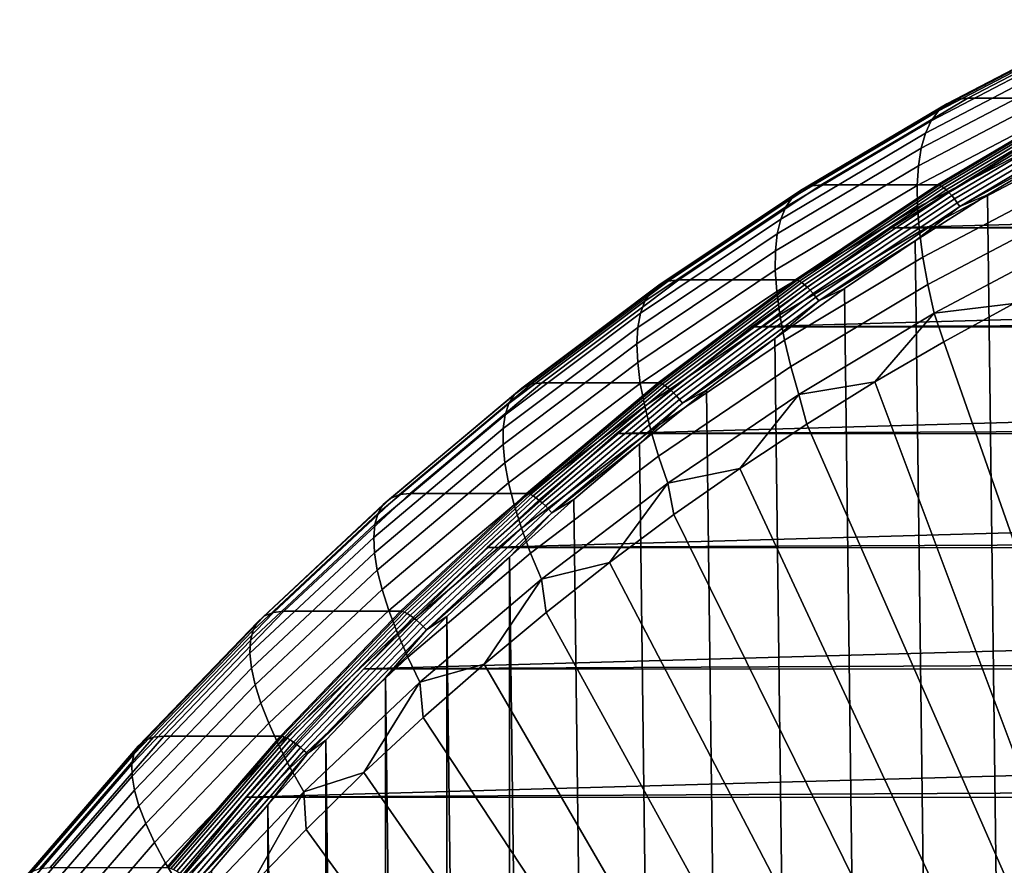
# Model space of a CAD drawing. Header units: metres. Extents: x -248 to 28, y -28 to 28.
# Tile 21 of 256: x -242.39 to -235.8, y 14.81 to 20.47. Entities that reach past the tile are written whole.
import ezdxf

# ---------------------------------------------------------------- set-up
doc = ezdxf.new("R2010")
doc.units = ezdxf.units.M
doc.layers.add('solid_10_061_053_XXX', color=7, linetype='CONTINUOUS')

msp = doc.modelspace()

# ---------------------------------------------------------------- linework, layer by layer
at = {"layer": 'solid_10_061_053_XXX'}
for points in [[(-235.105682, 20.46216, 139.042923), (-235.173187, 20.433046, 138.827423), (-236.180893, 19.908926, 139.194214), (-236.114929, 19.937393, 139.410248)], [(-236.114929, 19.937393, 139.410248), (-236.041794, 19.946762, 139.622528), (-235.032028, 20.471739, 139.255005), (-235.105682, 20.46216, 139.042923)], [(-235.032028, 20.471739, 139.255005), (-236.041794, 19.946762, 139.622528), (-235.261765, 19.94664, 141.766357), (-234.252014, 20.471622, 141.398834)], [(-235.232986, 20.384638, 138.613113), (-235.284607, 20.317331, 138.401749), (-236.286163, 19.795782, 138.766281), (-236.238129, 19.861591, 138.978958)], [(-235.173187, 20.433046, 138.827423), (-235.232986, 20.384638, 138.613113), (-236.238129, 19.861591, 138.978958), (-236.180893, 19.908926, 139.194214)], [(-235.284607, 20.317331, 138.401749), (-235.327591, 20.231684, 138.195068), (-236.324615, 19.712036, 138.557953), (-236.286163, 19.795782, 138.766281)], [(-235.327591, 20.231684, 138.195068), (-235.361603, 20.128397, 137.994812), (-236.353149, 19.611044, 138.355713), (-236.324615, 19.712036, 138.557953)], [(-235.361603, 20.128397, 137.994812), (-235.386383, 20.008324, 137.802643), (-236.371552, 19.493639, 138.161224), (-236.353149, 19.611044, 138.355713)], [(-235.386383, 20.008324, 137.802643), (-235.401703, 19.87245, 137.620148), (-236.379669, 19.360783, 137.976105), (-236.371552, 19.493639, 138.161224)], [(-236.114929, 19.937393, 139.410248), (-236.180893, 19.908926, 139.194214), (-237.161026, 19.328573, 139.550949), (-237.096558, 19.356304, 139.767532)], [(-237.096558, 19.356304, 139.767532), (-237.023926, 19.365429, 139.979996), (-236.041794, 19.946762, 139.622528), (-236.114929, 19.937393, 139.410248)], [(-236.041794, 19.946762, 139.622528), (-237.023926, 19.365429, 139.979996), (-236.243866, 19.365301, 142.12381), (-235.261765, 19.94664, 141.766357)], [(-235.249832, 19.944603, 141.795135), (-235.261765, 19.94664, 141.766357), (-236.243866, 19.365301, 142.12381), (-236.231857, 19.363333, 142.152557)], [(-235.249832, 19.944603, 141.795135), (-236.231857, 19.363333, 142.152557), (-236.217911, 19.35704, 142.179993), (-235.236206, 19.938122, 141.822678)], [(-235.236206, 19.938122, 141.822678), (-236.217911, 19.35704, 142.179993), (-236.20224, 19.346708, 142.205185), (-235.221069, 19.927479, 141.848068)], [(-235.221069, 19.927479, 141.848068), (-236.20224, 19.346708, 142.205185), (-236.185226, 19.332592, 142.227509), (-235.204773, 19.912939, 141.870651)], [(-236.238129, 19.861591, 138.978958), (-236.286163, 19.795782, 138.766281), (-237.2603, 19.218365, 139.120834), (-237.215744, 19.282467, 139.334778)], [(-236.180893, 19.908926, 139.194214), (-236.238129, 19.861591, 138.978958), (-237.215744, 19.282467, 139.334778), (-237.161026, 19.328573, 139.550949)], [(-235.401703, 19.87245, 137.620148), (-235.407486, 19.721895, 137.448853), (-236.377457, 19.213572, 137.801895), (-236.379669, 19.360783, 137.976105)], [(-235.204773, 19.912939, 141.870651), (-236.185226, 19.332592, 142.227509), (-236.167297, 19.315037, 142.246414), (-235.187729, 19.894857, 141.889877)], [(-235.187729, 19.894857, 141.889877), (-236.167297, 19.315037, 142.246414), (-236.148895, 19.294479, 142.261429), (-235.170364, 19.873684, 141.905273)], [(-235.170364, 19.873684, 141.905273), (-236.148895, 19.294479, 142.261429), (-236.130463, 19.271425, 142.272186), (-235.153107, 19.849937, 141.916458)], [(-236.286163, 19.795782, 138.766281), (-236.324615, 19.712036, 138.557953), (-237.294312, 19.136793, 138.910904), (-237.2603, 19.218365, 139.120834)], [(-235.153107, 19.849937, 141.916458), (-236.130463, 19.271425, 142.272186), (-236.112473, 19.246443, 142.278427), (-235.136368, 19.824205, 141.923157)], [(-235.136368, 19.824205, 141.923157), (-236.112473, 19.246443, 142.278427), (-236.095352, 19.22015, 142.279984), (-235.12059, 19.797123, 141.925201)], [(-235.12059, 19.797123, 141.925201), (-236.095352, 19.22015, 142.279984), (-235.419983, 19.591545, 142.036774)], [(-236.551575, 19.077557, 142.661484), (-224.343216, 19.121719, 175.996307), (-223.37204, 19.725166, 175.642838), (-235.581741, 19.685295, 142.308487)], [(-235.407486, 19.721895, 137.448853), (-235.403671, 19.557899, 137.290176), (-236.364929, 19.053217, 137.640045), (-236.377457, 19.213572, 137.801895)], [(-236.324615, 19.712036, 138.557953), (-236.353149, 19.611044, 138.355713), (-237.31749, 19.038424, 138.706711), (-237.294312, 19.136793, 138.910904)], [(-236.551575, 19.077557, 142.661484), (-235.581741, 19.685295, 142.308487), (-215.092728, 19.679502, 134.851089)], [(-236.551575, 19.077557, 142.661484), (-215.092728, 19.679502, 134.851089), (-214.123169, 19.071201, 134.498215)], [(-236.353149, 19.611044, 138.355713), (-236.371552, 19.493639, 138.161224), (-237.329681, 18.924067, 138.509949), (-237.31749, 19.038424, 138.706711)], [(-236.095352, 19.22015, 142.279984), (-235.910049, 19.298868, 142.215149), (-235.419983, 19.591545, 142.036774)], [(-235.910049, 19.298868, 142.215149), (-235.420013, -19.59153, 142.036789), (-234.922684, -19.870148, 141.855774), (-235.419983, 19.591545, 142.036774)], [(-235.403671, 19.557899, 137.290176), (-235.390305, 19.381811, 137.145432), (-236.342224, 18.881041, 137.491898), (-236.364929, 19.053217, 137.640045)], [(-236.371552, 19.493639, 138.161224), (-236.379669, 19.360783, 137.976105), (-237.330765, 18.794661, 138.322266), (-237.329681, 18.924067, 138.509949)], [(-237.161026, 19.328573, 139.550949), (-237.215744, 19.282467, 139.334778), (-238.163071, 18.648899, 139.679581), (-238.110779, 18.693628, 139.896622)], [(-237.096558, 19.356304, 139.767532), (-237.161026, 19.328573, 139.550949), (-238.110779, 18.693628, 139.896622), (-238.047791, 18.72053, 140.113754)], [(-238.047791, 18.72053, 140.113754), (-237.975647, 18.729383, 140.326385), (-237.023926, 19.365429, 139.979996), (-237.096558, 19.356304, 139.767532)], [(-237.023926, 19.365429, 139.979996), (-237.975647, 18.729383, 140.326385), (-237.195572, 18.729252, 142.4702), (-236.243866, 19.365301, 142.12381)], [(-236.379669, 19.360783, 137.976105), (-236.377457, 19.213572, 137.801895), (-237.320755, 18.65127, 138.145218), (-237.330765, 18.794661, 138.322266)], [(-236.231857, 19.363333, 142.152557), (-236.243866, 19.365301, 142.12381), (-237.195572, 18.729252, 142.4702), (-237.183472, 18.727356, 142.498917)], [(-236.231857, 19.363333, 142.152557), (-237.183472, 18.727356, 142.498917), (-237.16922, 18.721272, 142.526245), (-236.217911, 19.35704, 142.179993)], [(-236.217911, 19.35704, 142.179993), (-237.16922, 18.721272, 142.526245), (-237.15303, 18.711277, 142.551254), (-236.20224, 19.346708, 142.205185)], [(-236.20224, 19.346708, 142.205185), (-237.15303, 18.711277, 142.551254), (-237.13533, 18.697624, 142.573318), (-236.185226, 19.332592, 142.227509)], [(-236.185226, 19.332592, 142.227509), (-237.13533, 18.697624, 142.573318), (-237.116531, 18.680647, 142.591904), (-236.167297, 19.315037, 142.246414)], [(-235.390305, 19.381811, 137.145432), (-235.367508, 19.195084, 137.015839), (-236.309509, 18.698456, 137.358704), (-236.342224, 18.881041, 137.491898)], [(-237.215744, 19.282467, 139.334778), (-237.2603, 19.218365, 139.120834), (-238.204239, 18.586714, 139.464401), (-238.163071, 18.648899, 139.679581)], [(-236.167297, 19.315037, 142.246414), (-237.116531, 18.680647, 142.591904), (-237.097122, 18.660763, 142.606552), (-236.148895, 19.294479, 142.261429)], [(-236.148895, 19.294479, 142.261429), (-237.097122, 18.660763, 142.606552), (-237.07756, 18.638466, 142.616898), (-236.130463, 19.271425, 142.272186)], [(-236.130463, 19.271425, 142.272186), (-237.07756, 18.638466, 142.616898), (-237.058334, 18.614304, 142.622696), (-236.112473, 19.246443, 142.278427)], [(-236.392624, 18.992285, 142.390793), (-235.91008, -19.298853, 142.215164), (-235.420013, -19.59153, 142.036789), (-235.910049, 19.298868, 142.215149)], [(-236.095352, 19.22015, 142.279984), (-236.392624, 18.992285, 142.390793), (-235.910049, 19.298868, 142.215149)], [(-237.2603, 19.218365, 139.120834), (-237.294312, 19.136793, 138.910904), (-238.233932, 18.50758, 139.252899), (-238.204239, 18.586714, 139.464401)], [(-236.377457, 19.213572, 137.801895), (-236.364929, 19.053217, 137.640045), (-237.299728, 18.495079, 137.980286), (-237.320755, 18.65127, 138.145218)], [(-236.112473, 19.246443, 142.278427), (-237.058334, 18.614304, 142.622696), (-237.039917, 18.588875, 142.623779), (-236.095352, 19.22015, 142.279984)], [(-236.095352, 19.22015, 142.279984), (-237.039917, 18.588875, 142.623779), (-236.392624, 18.992285, 142.390793)], [(-235.367508, 19.195084, 137.015839), (-235.335495, 18.999254, 136.902481), (-236.26709, 18.506973, 137.241547), (-236.309509, 18.698456, 137.358704)], [(-237.294312, 19.136793, 138.910904), (-237.31749, 19.038424, 138.706711), (-238.251923, 18.412151, 139.046814), (-238.233932, 18.50758, 139.252899)], [(-237.489807, 18.415634, 143.002975), (-225.282898, 18.464146, 176.338318), (-224.343216, 19.121719, 175.996307), (-236.551575, 19.077557, 142.661484)], [(-237.489807, 18.415634, 143.002975), (-236.551575, 19.077557, 142.661484), (-214.123169, 19.071201, 134.498215)], [(-237.489807, 18.415634, 143.002975), (-214.123169, 19.071201, 134.498215), (-213.185272, 18.408754, 134.156845)], [(-237.31749, 19.038424, 138.706711), (-237.329681, 18.924067, 138.509949), (-238.258072, 18.301212, 138.847855), (-238.251923, 18.412151, 139.046814)], [(-236.364929, 19.053217, 137.640045), (-236.342224, 18.881041, 137.491898), (-237.267899, 18.32737, 137.828827), (-237.299728, 18.495079, 137.980286)], [(-236.26709, 18.506973, 137.241547), (-235.335495, 18.999254, 136.902481), (-235.7323, 18.572317, 136.965683)], [(-237.039917, 18.588875, 142.623779), (-236.867279, 18.672037, 142.563553), (-236.392624, 18.992285, 142.390793)], [(-236.867279, 18.672037, 142.563553), (-236.392654, -18.992268, 142.390793), (-235.91008, -19.298853, 142.215164), (-236.392624, 18.992285, 142.390793)], [(-237.329681, 18.924067, 138.509949), (-237.330765, 18.794661, 138.322266), (-238.252319, 18.175674, 138.657684), (-238.258072, 18.301212, 138.847855)], [(-236.342224, 18.881041, 137.491898), (-236.309509, 18.698456, 137.358704), (-237.22551, 18.149523, 137.692108), (-237.267899, 18.32737, 137.828827)], [(-237.330765, 18.794661, 138.322266), (-237.320755, 18.65127, 138.145218), (-238.234726, 18.036572, 138.47789), (-238.252319, 18.175674, 138.657684)], [(-238.110779, 18.693628, 139.896622), (-238.163071, 18.648899, 139.679581), (-239.077438, 17.962677, 140.012375), (-239.027512, 18.005882, 140.230286)], [(-238.047791, 18.72053, 140.113754), (-238.110779, 18.693628, 139.896622), (-239.027512, 18.005882, 140.230286), (-238.965942, 18.031868, 140.447937)], [(-238.965942, 18.031868, 140.447937), (-238.894257, 18.040422, 140.660736), (-237.975647, 18.729383, 140.326385), (-238.047791, 18.72053, 140.113754)], [(-237.975647, 18.729383, 140.326385), (-238.894257, 18.040422, 140.660736), (-238.114166, 18.040289, 142.80455), (-237.195572, 18.729252, 142.4702)], [(-237.183472, 18.727356, 142.498917), (-237.195572, 18.729252, 142.4702), (-238.114166, 18.040289, 142.80455), (-238.10199, 18.038469, 142.833237)], [(-237.183472, 18.727356, 142.498917), (-238.10199, 18.038469, 142.833237), (-238.087433, 18.032608, 142.860443), (-237.16922, 18.721272, 142.526245)], [(-237.16922, 18.721272, 142.526245), (-238.087433, 18.032608, 142.860443), (-238.070755, 18.022982, 142.885269), (-237.15303, 18.711277, 142.551254)], [(-237.15303, 18.711277, 142.551254), (-238.070755, 18.022982, 142.885269), (-238.052383, 18.00983, 142.907104), (-237.13533, 18.697624, 142.573318)], [(-237.13533, 18.697624, 142.573318), (-238.052383, 18.00983, 142.907104), (-238.032761, 17.993477, 142.925385), (-237.116531, 18.680647, 142.591904)], [(-237.116531, 18.680647, 142.591904), (-238.032761, 17.993477, 142.925385), (-238.01236, 17.974325, 142.939682), (-237.097122, 18.660763, 142.606552)], [(-237.333664, 18.33839, 142.733307), (-236.86731, -18.672018, 142.563568), (-236.392654, -18.992268, 142.390793), (-236.867279, 18.672037, 142.563553)], [(-237.039917, 18.588875, 142.623779), (-237.333664, 18.33839, 142.733307), (-236.867279, 18.672037, 142.563553)], [(-236.309509, 18.698456, 137.358704), (-236.26709, 18.506973, 137.241547), (-237.172943, 17.963005, 137.571259), (-237.22551, 18.149523, 137.692108)], [(-238.163071, 18.648899, 139.679581), (-238.204239, 18.586714, 139.464401), (-239.115326, 17.902607, 139.796021), (-239.077438, 17.962677, 140.012375)], [(-237.320755, 18.65127, 138.145218), (-237.299728, 18.495079, 137.980286), (-238.205444, 17.885048, 138.309937), (-238.234726, 18.036572, 138.47789)], [(-237.097122, 18.660763, 142.606552), (-238.01236, 17.974325, 142.939682), (-237.991714, 17.952848, 142.949631), (-237.07756, 18.638466, 142.616898)], [(-237.07756, 18.638466, 142.616898), (-237.991714, 17.952848, 142.949631), (-237.971298, 17.929575, 142.954987), (-237.058334, 18.614304, 142.622696)], [(-237.058334, 18.614304, 142.622696), (-237.971298, 17.929575, 142.954987), (-237.951645, 17.905081, 142.955627), (-237.039917, 18.588875, 142.623779)], [(-238.204239, 18.586714, 139.464401), (-238.233932, 18.50758, 139.252899), (-239.140854, 17.82617, 139.582993), (-239.115326, 17.902607, 139.796021)], [(-237.039917, 18.588875, 142.623779), (-237.951645, 17.905081, 142.955627), (-237.333664, 18.33839, 142.733307)], [(-236.26709, 18.506973, 137.241547), (-235.7323, 18.572317, 136.965683), (-236.201706, 18.31609, 137.136536)], [(-235.7323, 18.572317, 136.965683), (-232.710464, 9.309299, 132.53717), (-232.98851, 9.148843, 132.638367), (-236.201706, 18.31609, 137.136536)], [(-238.233932, 18.50758, 139.252899), (-238.251923, 18.412151, 139.046814), (-239.153809, 17.73399, 139.375076), (-239.140854, 17.82617, 139.582993)], [(-237.299728, 18.495079, 137.980286), (-237.267899, 18.32737, 137.828827), (-238.164749, 17.722351, 138.155258), (-238.205444, 17.885048, 138.309937)], [(-237.172943, 17.963005, 137.571259), (-236.26709, 18.506973, 137.241547), (-236.664429, 18.046429, 137.304947)], [(-236.26709, 18.506973, 137.241547), (-236.201706, 18.31609, 137.136536), (-236.664429, 18.046429, 137.304947)], [(-238.251923, 18.412151, 139.046814), (-238.258072, 18.301212, 138.847855), (-239.154099, 17.626831, 139.173981), (-239.153809, 17.73399, 139.375076)], [(-238.3936, 17.701513, 143.331924), (-226.188263, 17.754436, 176.667847), (-225.282898, 18.464146, 176.338318), (-237.489807, 18.415634, 143.002975)], [(-238.3936, 17.701513, 143.331924), (-237.489807, 18.415634, 143.002975), (-213.185272, 18.408754, 134.156845)], [(-238.3936, 17.701513, 143.331924), (-213.185272, 18.408754, 134.156845), (-212.28183, 17.694115, 133.828018)], [(-237.951645, 17.905081, 142.955627), (-237.791519, 17.99152, 142.899948), (-237.333664, 18.33839, 142.733307)], [(-237.791519, 17.99152, 142.899948), (-237.333694, -18.338371, 142.733307), (-236.86731, -18.672018, 142.563568), (-237.333664, 18.33839, 142.733307)], [(-238.258072, 18.301212, 138.847855), (-238.252319, 18.175674, 138.657684), (-239.141739, 17.505568, 138.981415), (-239.154099, 17.626831, 139.173981)], [(-237.267899, 18.32737, 137.828827), (-237.22551, 18.149523, 137.692108), (-238.112961, 17.549818, 138.015106), (-238.164749, 17.722351, 138.155258)], [(-236.201706, 18.31609, 137.136536), (-232.98851, 9.148843, 132.638367), (-233.261597, 8.978979, 132.737762), (-236.664429, 18.046429, 137.304947)], [(-238.252319, 18.175674, 138.657684), (-238.234726, 18.036572, 138.47789), (-239.116806, 17.371202, 138.798935), (-239.141739, 17.505568, 138.981415)], [(-237.22551, 18.149523, 137.692108), (-237.172943, 17.963005, 137.571259), (-238.050537, 17.368874, 137.890671), (-238.112961, 17.549818, 138.015106)], [(-239.027512, 18.005882, 140.230286), (-239.077438, 17.962677, 140.012375), (-239.956268, 17.225737, 140.332245), (-239.9086, 17.267281, 140.55098)], [(-238.965942, 18.031868, 140.447937), (-239.027512, 18.005882, 140.230286), (-239.9086, 17.267281, 140.55098), (-239.848404, 17.292267, 140.769119)], [(-239.848404, 17.292267, 140.769119), (-239.777176, 17.300493, 140.982086), (-238.894257, 18.040422, 140.660736), (-238.965942, 18.031868, 140.447937)], [(-238.894257, 18.040422, 140.660736), (-239.777176, 17.300493, 140.982086), (-238.99707, 17.300358, 143.1259), (-238.114166, 18.040289, 142.80455)], [(-238.234726, 18.036572, 138.47789), (-238.205444, 17.885048, 138.309937), (-239.079544, 17.224838, 138.628082), (-239.116806, 17.371202, 138.798935)], [(-238.10199, 18.038469, 142.833237), (-238.114166, 18.040289, 142.80455), (-238.99707, 17.300358, 143.1259), (-238.984802, 17.298618, 143.154556)], [(-238.10199, 18.038469, 142.833237), (-238.984802, 17.298618, 143.154556), (-238.969955, 17.292997, 143.181671), (-238.087433, 18.032608, 142.860443)], [(-238.087433, 18.032608, 142.860443), (-238.969955, 17.292997, 143.181671), (-238.95282, 17.283766, 143.206314), (-238.070755, 18.022982, 142.885269)], [(-238.070755, 18.022982, 142.885269), (-238.95282, 17.283766, 143.206314), (-238.933792, 17.271152, 143.227905), (-238.052383, 18.00983, 142.907104)], [(-238.052383, 18.00983, 142.907104), (-238.933792, 17.271152, 143.227905), (-238.913376, 17.25547, 143.245911), (-238.032761, 17.993477, 142.925385)], [(-237.172943, 17.963005, 137.571259), (-236.664429, 18.046429, 137.304947), (-237.120117, 17.763529, 137.47081)], [(-237.120117, 17.763529, 137.47081), (-236.664429, 18.046429, 137.304947), (-233.261597, 8.978979, 132.737762)], [(-239.077438, 17.962677, 140.012375), (-239.115326, 17.902607, 139.796021), (-239.990997, 17.167978, 140.114731), (-239.956268, 17.225737, 140.332245)], [(-238.032761, 17.993477, 142.925385), (-238.913376, 17.25547, 143.245911), (-238.892044, 17.237104, 143.259857), (-238.01236, 17.974325, 142.939682)], [(-238.01236, 17.974325, 142.939682), (-238.892044, 17.237104, 143.259857), (-238.870331, 17.216507, 143.269424), (-237.991714, 17.952848, 142.949631)], [(-237.991714, 17.952848, 142.949631), (-238.870331, 17.216507, 143.269424), (-238.848785, 17.194189, 143.274368), (-237.971298, 17.929575, 142.954987)], [(-238.240448, 17.631714, 143.063339), (-237.79155, -17.991501, 142.899963), (-237.333694, -18.338371, 142.733307), (-237.791519, 17.99152, 142.899948)], [(-237.951645, 17.905081, 142.955627), (-238.240448, 17.631714, 143.063339), (-237.791519, 17.99152, 142.899948)], [(-238.050537, 17.368874, 137.890671), (-237.172943, 17.963005, 137.571259), (-237.568451, 17.467594, 137.633987)], [(-237.172943, 17.963005, 137.571259), (-237.120117, 17.763529, 137.47081), (-237.568451, 17.467594, 137.633987)], [(-239.115326, 17.902607, 139.796021), (-239.140854, 17.82617, 139.582993), (-240.012497, 17.094484, 139.900238), (-239.990997, 17.167978, 140.114731)], [(-238.205444, 17.885048, 138.309937), (-238.164749, 17.722351, 138.155258), (-239.030258, 17.067678, 138.470276), (-239.079544, 17.224838, 138.628082)], [(-237.971298, 17.929575, 142.954987), (-238.848785, 17.194189, 143.274368), (-238.827927, 17.1707, 143.274567), (-237.951645, 17.905081, 142.955627)], [(-237.951645, 17.905081, 142.955627), (-238.827927, 17.1707, 143.274567), (-238.240448, 17.631714, 143.063339)], [(-239.140854, 17.82617, 139.582993), (-239.153809, 17.73399, 139.375076), (-240.020615, 17.005854, 139.690552), (-240.012497, 17.094484, 139.900238)], [(-239.260269, 16.93734, 143.647369), (-227.057007, 16.994402, 176.984055), (-226.188263, 17.754436, 176.667847), (-238.3936, 17.701513, 143.331924)], [(-237.120117, 17.763529, 137.47081), (-233.261597, 8.978979, 132.737762), (-233.529358, 8.799937, 132.83522), (-237.568451, 17.467594, 137.633987)], [(-239.153809, 17.73399, 139.375076), (-239.154099, 17.626831, 139.173981), (-240.015274, 16.902819, 139.487427), (-240.020615, 17.005854, 139.690552)], [(-239.260269, 16.93734, 143.647369), (-238.3936, 17.701513, 143.331924), (-212.28183, 17.694115, 133.828018)], [(-239.260269, 16.93734, 143.647369), (-212.28183, 17.694115, 133.828018), (-211.415558, 16.929466, 133.512711)], [(-238.164749, 17.722351, 138.155258), (-238.112961, 17.549818, 138.015106), (-238.969376, 16.90102, 138.326813), (-239.030258, 17.067678, 138.470276)], [(-239.154099, 17.626831, 139.173981), (-239.141739, 17.505568, 138.981415), (-239.996521, 16.786224, 139.292526), (-240.015274, 16.902819, 139.487427)], [(-238.827927, 17.1707, 143.274567), (-238.68013, 17.259256, 143.223373), (-238.240448, 17.631714, 143.063339)], [(-238.68013, 17.259256, 143.223373), (-238.240479, -17.631695, 143.063354), (-237.79155, -17.991501, 142.899963), (-238.240448, 17.631714, 143.063339)], [(-238.112961, 17.549818, 138.015106), (-238.050537, 17.368874, 137.890671), (-238.8974, 16.726233, 138.198898), (-238.969376, 16.90102, 138.326813)], [(-239.141739, 17.505568, 138.981415), (-239.116806, 17.371202, 138.798935), (-239.964523, 16.65703, 139.107483), (-239.996521, 16.786224, 139.292526)], [(-238.050537, 17.368874, 137.890671), (-237.568451, 17.467594, 137.633987), (-238.009109, 17.15884, 137.794373)], [(-237.568451, 17.467594, 137.633987), (-233.529358, 8.799937, 132.83522), (-233.791626, 8.611822, 132.930679), (-238.009109, 17.15884, 137.794373)], [(-239.116806, 17.371202, 138.798935), (-239.079544, 17.224838, 138.628082), (-239.919571, 16.516298, 138.933823), (-239.964523, 16.65703, 139.107483)], [(-238.8974, 16.726233, 138.198898), (-238.050537, 17.368874, 137.890671), (-238.441742, 16.837502, 137.951843)], [(-238.050537, 17.368874, 137.890671), (-238.009109, 17.15884, 137.794373), (-238.441742, 16.837502, 137.951843)], [(-239.848404, 17.292267, 140.769119), (-239.9086, 17.267281, 140.55098), (-240.751587, 16.479906, 140.857803), (-240.692688, 16.503813, 141.076416)], [(-240.692688, 16.503813, 141.076416), (-240.621887, 16.511683, 141.289551), (-239.777176, 17.300493, 140.982086), (-239.848404, 17.292267, 140.769119)], [(-239.777176, 17.300493, 140.982086), (-240.621887, 16.511683, 141.289551), (-239.841766, 16.511547, 143.43335), (-238.99707, 17.300358, 143.1259)], [(-238.984802, 17.298618, 143.154556), (-238.99707, 17.300358, 143.1259), (-239.841766, 16.511547, 143.43335), (-239.829437, 16.509895, 143.461975)], [(-238.984802, 17.298618, 143.154556), (-239.829437, 16.509895, 143.461975), (-239.814316, 16.504528, 143.488983), (-238.969955, 17.292997, 143.181671)], [(-238.969955, 17.292997, 143.181671), (-239.814316, 16.504528, 143.488983), (-239.796722, 16.495718, 143.513474), (-238.95282, 17.283766, 143.206314)], [(-238.95282, 17.283766, 143.206314), (-239.796722, 16.495718, 143.513474), (-239.777084, 16.483681, 143.534851), (-238.933792, 17.271152, 143.227905)], [(-239.956268, 17.225737, 140.332245), (-239.990997, 17.167978, 140.114731), (-240.828766, 16.384901, 140.419647), (-240.797058, 16.440159, 140.638275)], [(-239.9086, 17.267281, 140.55098), (-239.956268, 17.225737, 140.332245), (-240.797058, 16.440159, 140.638275), (-240.751587, 16.479906, 140.857803)], [(-239.079544, 17.224838, 138.628082), (-239.030258, 17.067678, 138.470276), (-239.862015, 16.365189, 138.77301), (-239.919571, 16.516298, 138.933823)], [(-238.933792, 17.271152, 143.227905), (-239.777084, 16.483681, 143.534851), (-239.75589, 16.468712, 143.552551), (-238.913376, 17.25547, 143.245911)], [(-238.913376, 17.25547, 143.245911), (-239.75589, 16.468712, 143.552551), (-239.733673, 16.451183, 143.566177), (-238.892044, 17.237104, 143.259857)], [(-238.892044, 17.237104, 143.259857), (-239.733673, 16.451183, 143.566177), (-239.710953, 16.431526, 143.575378), (-238.870331, 17.216507, 143.269424)], [(-238.870331, 17.216507, 143.269424), (-239.710953, 16.431526, 143.575378), (-239.688324, 16.410225, 143.579926), (-238.848785, 17.194189, 143.274368)], [(-239.110306, 16.874342, 143.379944), (-238.680145, -17.259237, 143.223389), (-238.240479, -17.631695, 143.063354), (-238.68013, 17.259256, 143.223373)], [(-238.827927, 17.1707, 143.274567), (-239.110306, 16.874342, 143.379944), (-238.68013, 17.259256, 143.223373)], [(-239.990997, 17.167978, 140.114731), (-240.012497, 17.094484, 139.900238), (-240.846405, 16.314587, 140.203766), (-240.828766, 16.384901, 140.419647)], [(-238.848785, 17.194189, 143.274368), (-239.688324, 16.410225, 143.579926), (-239.666306, 16.387806, 143.579712), (-238.827927, 17.1707, 143.274567)], [(-238.827927, 17.1707, 143.274567), (-239.666306, 16.387806, 143.579712), (-239.110306, 16.874342, 143.379944)], [(-238.009109, 17.15884, 137.794373), (-233.791626, 8.611822, 132.930679), (-234.048157, 8.41482, 133.024048), (-238.441742, 16.837502, 137.951843)], [(-240.012497, 17.094484, 139.900238), (-240.020615, 17.005854, 139.690552), (-240.849884, 16.229792, 139.992386), (-240.846405, 16.314587, 140.203766)], [(-239.030258, 17.067678, 138.470276), (-238.969376, 16.90102, 138.326813), (-239.792358, 16.204943, 138.626358), (-239.862015, 16.365189, 138.77301)], [(-240.020615, 17.005854, 139.690552), (-240.015274, 16.902819, 139.487427), (-240.839127, 16.131214, 139.787292), (-240.849884, 16.229792, 139.992386)], [(-240.087631, 16.125036, 143.948502), (-227.886551, 16.186264, 177.28598), (-227.057007, 16.994402, 176.984055), (-239.260269, 16.93734, 143.647369)], [(-240.015274, 16.902819, 139.487427), (-239.996521, 16.786224, 139.292526), (-240.81427, 16.019667, 139.590164), (-240.839127, 16.131214, 139.787292)], [(-240.087631, 16.125036, 143.948502), (-239.260269, 16.93734, 143.647369), (-211.415558, 16.929466, 133.512711)], [(-240.087631, 16.125036, 143.948502), (-211.415558, 16.929466, 133.512711), (-210.588593, 16.116686, 133.211731)], [(-238.969376, 16.90102, 138.326813), (-238.8974, 16.726233, 138.198898), (-239.711182, 16.036882, 138.495102), (-239.792358, 16.204943, 138.626358)], [(-239.666306, 16.387806, 143.579712), (-239.530609, 16.477306, 143.532928), (-239.110306, 16.874342, 143.379944)], [(-239.110306, 16.874342, 143.379944), (-239.530609, 16.477306, 143.532928), (-239.110321, -16.874321, 143.379959)], [(-239.110306, 16.874342, 143.379944), (-239.110321, -16.874321, 143.379959), (-238.680145, -17.259237, 143.223389)], [(-238.8974, 16.726233, 138.198898), (-238.441742, 16.837502, 137.951843), (-238.866028, 16.503817, 138.106262)], [(-238.441742, 16.837502, 137.951843), (-234.048157, 8.41482, 133.024048), (-234.298538, 8.209237, 133.115189), (-238.866028, 16.503817, 138.106262)], [(-239.996521, 16.786224, 139.292526), (-239.964523, 16.65703, 139.107483), (-240.775497, 15.896062, 139.402649), (-240.81427, 16.019667, 139.590164)], [(-239.711182, 16.036882, 138.495102), (-238.8974, 16.726233, 138.198898), (-239.281662, 16.158049, 138.257538)], [(-238.8974, 16.726233, 138.198898), (-238.866028, 16.503817, 138.106262), (-239.281662, 16.158049, 138.257538)], [(-239.964523, 16.65703, 139.107483), (-239.919571, 16.516298, 138.933823), (-240.723145, 15.76142, 139.226303), (-240.775497, 15.896062, 139.402649)], [(-240.692688, 16.503813, 141.076416), (-240.751587, 16.479906, 140.857803), (-241.554062, 15.645985, 141.149872), (-241.496429, 15.668733, 141.368958)], [(-241.496429, 15.668733, 141.368958), (-241.426041, 15.676224, 141.58223), (-240.621887, 16.511683, 141.289551), (-240.692688, 16.503813, 141.076416)], [(-240.621887, 16.511683, 141.289551), (-241.426041, 15.676224, 141.58223), (-240.645905, 15.676089, 143.726028), (-239.841766, 16.511547, 143.43335)], [(-239.919571, 16.516298, 138.933823), (-239.862015, 16.365189, 138.77301), (-240.657669, 15.616848, 139.062607), (-240.723145, 15.76142, 139.226303)], [(-239.829437, 16.509895, 143.461975), (-239.841766, 16.511547, 143.43335), (-240.645905, 15.676089, 143.726028), (-240.633484, 15.674525, 143.754639)], [(-239.829437, 16.509895, 143.461975), (-240.633484, 15.674525, 143.754639), (-240.618103, 15.669431, 143.781555), (-239.814316, 16.504528, 143.488983)], [(-239.814316, 16.504528, 143.488983), (-240.618103, 15.669431, 143.781555), (-240.600082, 15.661066, 143.805878), (-239.796722, 16.495718, 143.513474)], [(-239.796722, 16.495718, 143.513474), (-240.600082, 15.661066, 143.805878), (-240.579865, 15.649637, 143.827026), (-239.777084, 16.483681, 143.534851)], [(-238.866028, 16.503817, 138.106262), (-234.298538, 8.209237, 133.115189), (-234.542603, 7.995211, 133.20401), (-239.281662, 16.158049, 138.257538)], [(-240.797058, 16.440159, 140.638275), (-240.828766, 16.384901, 140.419647), (-241.626266, 15.555584, 140.709915), (-241.597458, 15.608164, 140.929596)], [(-240.751587, 16.479906, 140.857803), (-240.797058, 16.440159, 140.638275), (-241.597458, 15.608164, 140.929596), (-241.554062, 15.645985, 141.149872)], [(-239.777084, 16.483681, 143.534851), (-240.579865, 15.649637, 143.827026), (-240.557938, 15.635426, 143.844482), (-239.75589, 16.468712, 143.552551)], [(-239.75589, 16.468712, 143.552551), (-240.557938, 15.635426, 143.844482), (-240.534866, 15.618784, 143.857788), (-239.733673, 16.451183, 143.566177)], [(-239.733673, 16.451183, 143.566177), (-240.534866, 15.618784, 143.857788), (-240.5112, 15.600121, 143.866638), (-239.710953, 16.431526, 143.575378)], [(-239.710953, 16.431526, 143.575378), (-240.5112, 15.600121, 143.866638), (-240.487518, 15.579898, 143.870819), (-239.688324, 16.410225, 143.579926)], [(-239.530609, 16.477306, 143.532928), (-239.940735, 16.068447, 143.68219), (-239.530624, -16.477285, 143.532928)], [(-239.666306, 16.387806, 143.579712), (-239.940735, 16.068447, 143.68219), (-239.530609, 16.477306, 143.532928)], [(-239.530609, 16.477306, 143.532928), (-239.530624, -16.477285, 143.532928), (-239.110321, -16.874321, 143.379959)], [(-240.828766, 16.384901, 140.419647), (-240.846405, 16.314587, 140.203766), (-241.640244, 15.488676, 140.492691), (-241.626266, 15.555584, 140.709915)], [(-239.862015, 16.365189, 138.77301), (-239.792358, 16.204943, 138.626358), (-240.579605, 15.463535, 138.912888), (-240.657669, 15.616848, 139.062607)], [(-239.688324, 16.410225, 143.579926), (-240.487518, 15.579898, 143.870819), (-240.464417, 15.558613, 143.870193), (-239.666306, 16.387806, 143.579712)], [(-239.666306, 16.387806, 143.579712), (-240.464417, 15.558613, 143.870193), (-239.940735, 16.068447, 143.68219)], [(-240.846405, 16.314587, 140.203766), (-240.849884, 16.229792, 139.992386), (-241.639267, 15.407991, 140.279709), (-241.640244, 15.488676, 140.492691)], [(-240.849884, 16.229792, 139.992386), (-240.839127, 16.131214, 139.787292), (-241.623367, 15.314193, 140.072723), (-241.639267, 15.407991, 140.279709)], [(-240.873154, 15.267056, 144.234406), (-228.674408, 15.3325, 177.572739), (-227.886551, 16.186264, 177.28598), (-240.087631, 16.125036, 143.948502)], [(-239.792358, 16.204943, 138.626358), (-239.711182, 16.036882, 138.495102), (-240.489609, 15.302744, 138.778412), (-240.579605, 15.463535, 138.912888)], [(-240.839127, 16.131214, 139.787292), (-240.81427, 16.019667, 139.590164), (-241.592667, 15.20805, 139.873474), (-241.623367, 15.314193, 140.072723)], [(-240.873154, 15.267056, 144.234406), (-240.087631, 16.125036, 143.948502), (-210.588593, 16.116686, 133.211731)], [(-240.873154, 15.267056, 144.234406), (-210.588593, 16.116686, 133.211731), (-209.803482, 15.258248, 132.925964)], [(-239.711182, 16.036882, 138.495102), (-239.281662, 16.158049, 138.257538), (-239.688309, 15.800448, 138.405548)], [(-239.688309, 15.800448, 138.405548), (-239.281662, 16.158049, 138.257538), (-234.542603, 7.995211, 133.20401)], [(-240.489609, 15.302744, 138.778412), (-239.711182, 16.036882, 138.495102), (-240.085693, 15.431281, 138.550186)], [(-240.464417, 15.558613, 143.870193), (-240.340454, 15.64798, 143.827682), (-239.940735, 16.068447, 143.68219)], [(-239.940735, 16.068447, 143.68219), (-240.340454, 15.64798, 143.827682), (-239.94075, -16.068424, 143.682205)], [(-239.711182, 16.036882, 138.495102), (-239.688309, 15.800448, 138.405548), (-240.085693, 15.431281, 138.550186)], [(-239.940735, 16.068447, 143.68219), (-239.94075, -16.068424, 143.682205), (-239.530624, -16.477285, 143.532928)], [(-240.81427, 16.019667, 139.590164), (-240.775497, 15.896062, 139.402649), (-241.54744, 15.090436, 139.683609), (-241.592667, 15.20805, 139.873474)], [(-240.775497, 15.896062, 139.402649), (-240.723145, 15.76142, 139.226303), (-241.488052, 14.96232, 139.504715), (-241.54744, 15.090436, 139.683609)], [(-239.688309, 15.800448, 138.405548), (-234.542603, 7.995211, 133.20401), (-234.780167, 7.772909, 133.290482), (-240.085693, 15.431281, 138.550186)], [(-240.723145, 15.76142, 139.226303), (-240.657669, 15.616848, 139.062607), (-241.415009, 14.824754, 139.338242), (-241.488052, 14.96232, 139.504715)], [(-241.554062, 15.645985, 141.149872), (-241.597458, 15.608164, 140.929596), (-242.355209, 14.732099, 141.205383), (-242.313782, 14.767871, 141.426392)], [(-241.496429, 15.668733, 141.368958), (-241.554062, 15.645985, 141.149872), (-242.313782, 14.767871, 141.426392), (-242.257324, 14.789388, 141.645905)], [(-242.257324, 14.789388, 141.645905), (-242.187332, 14.796474, 141.859314), (-241.426041, 15.676224, 141.58223), (-241.496429, 15.668733, 141.368958)], [(-241.426041, 15.676224, 141.58223), (-242.187332, 14.796474, 141.859314), (-241.407181, 14.796343, 144.003098), (-240.645905, 15.676089, 143.726028)], [(-240.633484, 15.674525, 143.754639), (-240.645905, 15.676089, 143.726028), (-241.407181, 14.796343, 144.003098), (-241.394699, 14.79487, 144.031693)], [(-240.633484, 15.674525, 143.754639), (-241.394699, 14.79487, 144.031693), (-241.379074, 14.790062, 144.058517), (-240.618103, 15.669431, 143.781555)], [(-240.618103, 15.669431, 143.781555), (-241.379074, 14.790062, 144.058517), (-241.360641, 14.782166, 144.082703), (-240.600082, 15.661066, 143.805878)], [(-240.600082, 15.661066, 143.805878), (-241.360641, 14.782166, 144.082703), (-241.339859, 14.771379, 144.103653), (-240.579865, 15.649637, 143.827026)], [(-240.579865, 15.649637, 143.827026), (-241.339859, 14.771379, 144.103653), (-241.317261, 14.757965, 144.12085), (-240.557938, 15.635426, 143.844482)], [(-240.557938, 15.635426, 143.844482), (-241.317261, 14.757965, 144.12085), (-241.293365, 14.742256, 144.133865), (-240.534866, 15.618784, 143.857788)], [(-240.340454, 15.64798, 143.827682), (-240.729401, 15.216286, 143.969254), (-240.340469, -15.647956, 143.827682)], [(-240.464417, 15.558613, 143.870193), (-240.729401, 15.216286, 143.969254), (-240.340454, 15.64798, 143.827682)], [(-240.340454, 15.64798, 143.827682), (-240.340469, -15.647956, 143.827682), (-239.94075, -16.068424, 143.682205)], [(-241.597458, 15.608164, 140.929596), (-241.626266, 15.555584, 140.709915), (-242.381271, 14.682367, 140.984726), (-242.355209, 14.732099, 141.205383)], [(-240.657669, 15.616848, 139.062607), (-240.579605, 15.463535, 138.912888), (-241.328918, 14.678869, 139.185623), (-241.415009, 14.824754, 139.338242)], [(-240.534866, 15.618784, 143.857788), (-241.293365, 14.742256, 144.133865), (-241.268784, 14.724641, 144.142395), (-240.5112, 15.600121, 143.866638)], [(-240.5112, 15.600121, 143.866638), (-241.268784, 14.724641, 144.142395), (-241.244125, 14.705552, 144.146194), (-240.487518, 15.579898, 143.870819)], [(-240.487518, 15.579898, 143.870819), (-241.244125, 14.705552, 144.146194), (-241.220001, 14.685462, 144.145203), (-240.464417, 15.558613, 143.870193)], [(-241.626266, 15.555584, 140.709915), (-241.640244, 15.488676, 140.492691), (-242.391754, 14.619084, 140.76622), (-242.381271, 14.682367, 140.984726)], [(-240.464417, 15.558613, 143.870193), (-241.220001, 14.685462, 144.145203), (-240.729401, 15.216286, 143.969254)], [(-241.640244, 15.488676, 140.492691), (-241.639267, 15.407991, 140.279709), (-242.386581, 14.542769, 140.551697), (-242.391754, 14.619084, 140.76622)], [(-240.579605, 15.463535, 138.912888), (-240.489609, 15.302744, 138.778412), (-241.230499, 14.525868, 139.04808), (-241.328918, 14.678869, 139.185623)], [(-241.639267, 15.407991, 140.279709), (-241.623367, 15.314193, 140.072723), (-242.365784, 14.454052, 140.342941), (-242.386581, 14.542769, 140.551697)], [(-240.489609, 15.302744, 138.778412), (-240.085693, 15.431281, 138.550186), (-240.473541, 15.050795, 138.691345)], [(-240.085693, 15.431281, 138.550186), (-234.780167, 7.772909, 133.290482), (-235.010864, 7.54265, 133.374451), (-240.473541, 15.050795, 138.691345)], [(-241.623367, 15.314193, 140.072723), (-241.592667, 15.20805, 139.873474), (-242.329544, 14.35366, 140.141678), (-242.365784, 14.454052, 140.342941)], [(-241.614655, 14.365833, 144.504288), (-229.41864, 14.435188, 177.843613), (-228.674408, 15.3325, 177.572739), (-240.873154, 15.267056, 144.234406)], [(-241.230499, 14.525868, 139.04808), (-240.489609, 15.302744, 138.778412), (-240.851578, 14.659255, 138.828949)], [(-240.489609, 15.302744, 138.778412), (-240.473541, 15.050795, 138.691345), (-240.851578, 14.659255, 138.828949)], [(-241.614655, 14.365833, 144.504288), (-240.873154, 15.267056, 144.234406), (-209.803482, 15.258248, 132.925964)], [(-241.614655, 14.365833, 144.504288), (-209.803482, 15.258248, 132.925964), (-209.062485, 14.356655, 132.656265)], [(-241.592667, 15.20805, 139.873474), (-241.54744, 15.090436, 139.683609), (-242.278183, 14.242416, 139.949585), (-242.329544, 14.35366, 140.141678)], [(-241.220001, 14.685462, 144.145203), (-241.107315, 14.773669, 144.106796), (-240.729401, 15.216286, 143.969254)], [(-240.729401, 15.216286, 143.969254), (-241.107315, 14.773669, 144.106796), (-240.729416, -15.216263, 143.969254)], [(-240.729401, 15.216286, 143.969254), (-240.729416, -15.216263, 143.969254), (-240.340469, -15.647956, 143.827682)], [(-241.54744, 15.090436, 139.683609), (-241.488052, 14.96232, 139.504715), (-242.212112, 14.12124, 139.76825), (-242.278183, 14.242416, 139.949585)], [(-240.473541, 15.050795, 138.691345), (-235.010864, 7.54265, 133.374451), (-235.234482, 7.304684, 133.455841), (-240.851578, 14.659255, 138.828949)], [(-241.488052, 14.96232, 139.504715), (-241.415009, 14.824754, 139.338242), (-242.131897, 13.991124, 139.599167), (-242.212112, 14.12124, 139.76825)], [(-241.415009, 14.824754, 139.338242), (-241.328918, 14.678869, 139.185623), (-242.038193, 13.853141, 139.443771), (-242.131897, 13.991124, 139.599167)]]:
    msp.add_3dface(points, dxfattribs=at)

doc.saveas('drawing.dxf')
